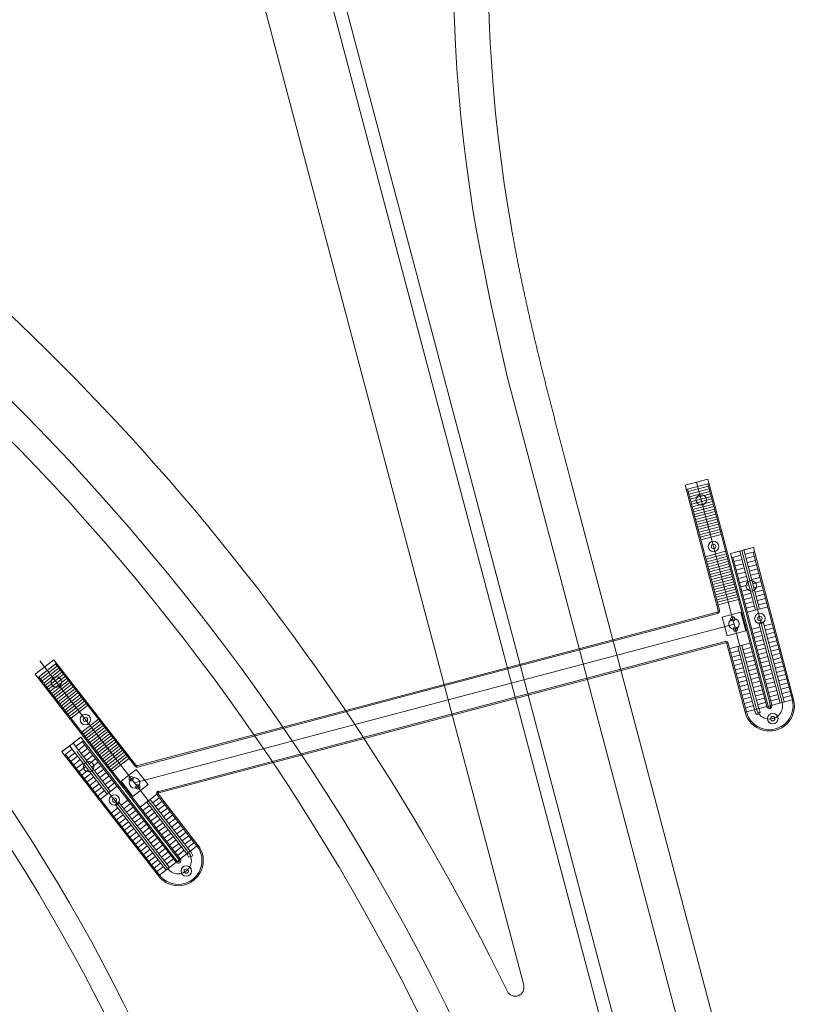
# Model space of a CAD drawing. Extents: x 297125 to 381225, y 1257649 to 1317049.
# Tile 24 of 42: x 378368 to 379796, y 1281367 to 1283170. Entities that reach past the tile are written whole.
import ezdxf

# ---------------------------------------------------------------- set-up
doc = ezdxf.new("R2010")
doc.units = 0
doc.header["$LTSCALE"] = 1000
for name, pattern in [('图框$0$S-REF-FREAM-A1+150+1.75$0$DGN Style 4', [1.04214, 0.520745, -0.260372, 0.000650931, -0.260372]), ('图框$0$S-REF-FREAM-A1+150+1.75$0$DGN Style 5', [0.455652, 0.195279, -0.260372]), ('图框$0$S-REF-FREAM-A1+150+1.75$0$DGN Style 6', [1.238071, 0.000650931, -0.260372, 0.455652, -0.260372, 0.000650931, -0.260372])]:
    doc.linetypes.add(name, pattern=pattern)
for name, color, linetype, lineweight in [('图框$0$S-REF-FREAM-A1+150+1.75$0$A-G72-G-SiteEncl', 7, '图框$0$S-REF-FREAM-A1+150+1.75$0$DGN Style 6', 13), ('图框$0$S-REF-FREAM-A1+150+1.75$0$A-XX-p-key - A-Z950-G-DgnL01', 5, 'CONTINUOUS', 13), ('图框$0$S-REF-FREAM-A1+150+1.75$0$A-XX-p-key - A-Z950-G-DgnL02', 3, 'CONTINUOUS', 13)]:
    doc.layers.add(name, color=color, linetype=linetype, lineweight=lineweight)

# ---------------------------------------------------------------- blocks, each defined once
blk = doc.blocks.new('*U8')
at = {"layer": '图框$0$S-REF-FREAM-A1+150+1.75$0$A-XX-p-key - A-Z950-G-DgnL02', "color": 7, "linetype": 'Continuous', "lineweight": 13}
for p, q in [((48.58, 64.39), (49.49, 66.96)), ((49.05, 64.22), (49.96, 66.78)), ((49.1, 64.38), (49.91, 66.64)), ((49.1, 64.38), (49.91, 66.64)), ((49.39, 64.28), (50.19, 66.54)), ((63.88, 61.85), (49.49, 66.96)), ((49.91, 66.65), (63.83, 61.71)), ((49.67, 64.18), (50.47, 66.44)), ((49.67, 64.18), (50.47, 66.44)), ((49.95, 64.08), (50.75, 66.34)), ((50.23, 63.98), (51.04, 66.24)), ((50.52, 63.88), (51.32, 66.14)), ((50.52, 63.88), (51.32, 66.14)), ((50.8, 63.78), (51.6, 66.04)), ((51.08, 63.68), (51.89, 65.94)), ((51.36, 63.57), (52.17, 65.84)), ((51.65, 63.47), (52.45, 65.74)), ((51.93, 63.37), (52.73, 65.64)), ((52.21, 63.27), (53.02, 65.54)), ((52.5, 63.17), (53.3, 65.43)), ((52.78, 63.07), (53.58, 65.33)), ((53.06, 62.97), (53.86, 65.23)), ((53.34, 62.87), (54.15, 65.13)), ((53.63, 62.77), (54.43, 65.03)), ((53.91, 62.67), (54.71, 64.93)), ((54.19, 62.57), (55, 64.83)), ((54.47, 62.47), (55.28, 64.73)), ((54.76, 62.37), (55.56, 64.63)), ((56.64, 61.7), (57.45, 63.96)), ((56.92, 61.6), (57.73, 63.86)), ((57.21, 61.5), (58.01, 63.76)), ((57.21, 61.5), (58.01, 63.76)), ((57.49, 61.4), (58.29, 63.66)), ((57.77, 61.3), (58.58, 63.56)), ((58.06, 61.2), (58.86, 63.46)), ((58.34, 61.1), (59.14, 63.36)), ((58.62, 61), (59.42, 63.26)), ((58.9, 60.9), (59.71, 63.16)), ((59.19, 60.8), (59.99, 63.06)), ((59.47, 60.7), (60.27, 62.96)), ((59.75, 60.6), (60.56, 62.86)), ((60.03, 60.5), (60.84, 62.76)), ((60.32, 60.4), (61.12, 62.66)), ((60.6, 60.3), (61.4, 62.56)), ((60.88, 60.2), (61.69, 62.46)), ((61.17, 60.09), (61.97, 62.36)), ((61.45, 59.99), (62.25, 62.26)), ((61.73, 59.89), (62.53, 62.16)), ((62.87, 62.21), (61.96, 59.64)), ((56.85, 61.14), (55.94, 58.58)), ((56.85, 61.13), (56.48, 60.09)), ((57.32, 60.96), (56.95, 59.93)), ((59.47, 60.7), (59.77, 61.55)), ((63.45, 59.39), (64.19, 61.46)), ((64.19, 61.46), (66.26, 60.73)), ((63.08, 57.75), (56.48, 60.09)), ((73.76, 54.97), (57.27, 60.83)), ((57.42, 59.76), (57.74, 60.65)), ((57.89, 59.59), (58.21, 60.49)), ((57.89, 59.59), (58.21, 60.49)), ((58.36, 59.42), (58.68, 60.32)), ((58.83, 59.26), (59.15, 60.15)), ((59.31, 59.09), (59.62, 59.98)), ((59.78, 58.92), (60.09, 59.82)), ((66.26, 60.73), (65.53, 58.65)), ((67.69, 60.27), (66.9, 58.06)), ((67.87, 59.31), (68.17, 60.15)), ((68.34, 59.14), (68.64, 59.99)), ((68.81, 58.97), (69.12, 59.82)), ((56.31, 59.62), (55.94, 58.59)), ((62.91, 57.28), (56.31, 59.62)), ((56.78, 59.45), (56.41, 58.42)), ((57.25, 59.29), (56.94, 58.39)), ((73.36, 53.83), (57.34, 59.52)), ((57.72, 59.12), (57.41, 58.22)), ((57.72, 59.12), (57.41, 58.22)), ((58.2, 58.95), (57.88, 58.06)), ((58.67, 58.79), (58.35, 57.89)), ((59.14, 58.62), (58.82, 57.72)), ((60.25, 58.75), (60.57, 59.65)), ((60.72, 58.59), (61.04, 59.48)), ((61.19, 58.42), (61.51, 59.32)), ((61.66, 58.25), (61.98, 59.15)), ((62.15, 58.13), (62.45, 58.98)), ((62.59, 56.38), (63.39, 58.65)), ((62.62, 57.97), (62.92, 58.81)), ((65.53, 58.65), (63.45, 59.39)), ((67.37, 57.89), (67.67, 58.74)), ((67.37, 57.89), (67.67, 58.74)), ((69.29, 58.8), (69.59, 59.65)), ((69.76, 58.64), (70.06, 59.48)), ((70.23, 58.47), (70.53, 59.32)), ((70.7, 58.3), (71, 59.15)), ((72.9, 52.55), (55.94, 58.58)), ((72.95, 52.69), (56.46, 58.55)), ((59.61, 58.45), (59.29, 57.56)), ((60.08, 58.28), (59.76, 57.39)), ((60.55, 58.12), (60.23, 57.22)), ((61.02, 57.95), (60.71, 57.05)), ((61.49, 57.78), (61.18, 56.89)), ((61.97, 57.61), (61.65, 56.72)), ((64.96, 57.08), (65.28, 57.98)), ((65.43, 56.91), (65.75, 57.81)), ((65.9, 56.75), (66.22, 57.64)), ((66.37, 56.58), (66.69, 57.47)), ((67.84, 57.72), (68.14, 58.57)), ((67.84, 57.72), (68.14, 58.57)), ((68.31, 57.56), (68.61, 58.41)), ((68.31, 57.56), (68.61, 58.41)), ((68.78, 57.39), (69.08, 58.24)), ((68.78, 57.39), (69.08, 58.24)), ((69.25, 57.22), (69.56, 58.07)), ((69.25, 57.22), (69.56, 58.07)), ((69.73, 57.06), (70.03, 57.9)), ((69.73, 57.06), (70.03, 57.9)), ((70.2, 56.89), (70.5, 57.74)), ((70.2, 56.89), (70.5, 57.74)), ((70.67, 56.72), (70.97, 57.57)), ((70.67, 56.72), (70.97, 57.57)), ((62.44, 57.45), (62.12, 56.55)), ((64.32, 56.78), (64.49, 57.25)), ((73.27, 53.6), (64.32, 56.78)), ((64.47, 55.71), (64.79, 56.61)), ((73.44, 54.07), (64.49, 57.25)), ((65.26, 56.44), (64.95, 55.55)), ((66.86, 56.46), (67.16, 57.31)), ((67.33, 56.29), (67.63, 57.14)), ((67.79, 56.08), (68.11, 56.97)), ((68.26, 55.91), (68.58, 56.81)), ((68.73, 55.74), (69.05, 56.64)), ((69.2, 55.58), (69.52, 56.47)), ((71.14, 56.55), (71.44, 57.4)), ((71.14, 56.55), (71.44, 57.4)), ((71.61, 56.39), (71.91, 57.23)), ((71.61, 56.39), (71.91, 57.23)), ((72.08, 56.22), (72.38, 57.07)), ((72.08, 56.22), (72.38, 57.07)), ((65.74, 56.28), (65.42, 55.38)), ((66.21, 56.11), (65.89, 55.21)), ((66.68, 55.94), (66.36, 55.05)), ((67.15, 55.77), (66.83, 54.88)), ((67.62, 55.61), (67.3, 54.71)), ((68.09, 55.44), (67.77, 54.54)), ((68.56, 55.27), (68.24, 54.38)), ((69.67, 55.41), (69.99, 56.3)), ((70.14, 55.24), (70.46, 56.14)), ((70.61, 55.07), (70.93, 55.97)), ((71.09, 54.91), (71.4, 55.8)), ((71.56, 54.74), (71.87, 55.63)), ((72.03, 54.57), (72.35, 55.47)), ((72.5, 54.4), (72.82, 55.3)), ((69.03, 55.1), (68.72, 54.21)), ((69.5, 54.94), (69.19, 54.04)), ((69.98, 54.77), (69.66, 53.87)), ((70.45, 54.6), (70.13, 53.71)), ((70.92, 54.44), (70.6, 53.54)), ((71.39, 54.27), (71.07, 53.37)), ((71.86, 54.1), (71.54, 53.21)), ((72.97, 54.24), (73.29, 55.13)), ((72.33, 53.93), (72.01, 53.04)), ((72.8, 53.77), (72.48, 52.87))]:
    blk.add_line(p, q, dxfattribs=at)
for centre, radius in [((51.1, 64.94), 0.6), ((56.21, 63.13), 0.6), ((56.21, 63.13), 0.25), ((64.29, 60.26), 0.25), ((64.86, 60.06), 0.6), ((65.42, 59.86), 0.25), ((59.44, 58.78), 0.6), ((63.98, 57.16), 0.6), ((63.98, 57.16), 0.25)]:
    blk.add_circle(centre, radius, dxfattribs=at)
for centre, radius, start, end in [((63.93, 61.99), 0.3, 250.4516, 319.2236), ((63.93, 61.99), 0.15, 250.4516, 319.2236), ((67.9, 60.58), 0.3, 139.2236, 250.4516), ((67.9, 60.58), 0.15, 139.2236, 250.4516)]:
    blk.add_arc(centre, radius, start, end, dxfattribs=at)
at = {"layer": '图框$0$S-REF-FREAM-A1+150+1.75$0$A-XX-p-key - A-Z950-G-DgnL02', "color": 1, "linetype": '图框$0$S-REF-FREAM-A1+150+1.75$0$DGN Style 4', "lineweight": 35}
blk.add_arc((-28.2, -138.73), 194, 47.4039, 114.8381, dxfattribs=at)

msp = doc.modelspace()

# ---------------------------------------------------------------- linework, layer by layer
at = {"layer": '图框$0$S-REF-FREAM-A1+150+1.75$0$A-G72-G-SiteEncl', "linetype": '图框$0$S-REF-FREAM-A1+150+1.75$0$DGN Style 5'}
msp.add_arc((375609.02, 1279896.15, 0), 3144.42, 13.91611, 88.72615, dxfattribs=at)
at = {"layer": '图框$0$S-REF-FREAM-A1+150+1.75$0$A-XX-p-key - A-Z950-G-DgnL01', "color": 7, "linetype": 'Continuous', "lineweight": 13}
for p, q in [((378660.96, 1284249, 0), (379233.71, 1282086.48, 0)), ((378685.79, 1284249, 0), (379256.92, 1282092.63, 0)), ((378737.3, 1283491.99, 0), (379290.8, 1281402.18, 0)), ((379268.92, 1282785.56, 0), (379269.35, 1282783.2, 0)), ((379269.35, 1282783.2, 0), (379269.76, 1282780.91, 0)), ((379269.76, 1282780.91, 0), (379270.17, 1282778.62, 0)), ((379270.17, 1282778.62, 0), (379270.58, 1282776.33, 0)), ((379270.58, 1282776.33, 0), (379271, 1282774.04, 0)), ((379271, 1282774.04, 0), (379271.41, 1282771.74, 0)), ((379271.41, 1282771.74, 0), (379271.83, 1282769.45, 0)), ((379271.83, 1282769.45, 0), (379272.26, 1282767.16, 0)), ((379272.26, 1282767.16, 0), (379272.68, 1282764.87, 0)), ((379272.68, 1282764.87, 0), (379273.1, 1282762.58, 0)), ((379273.1, 1282762.58, 0), (379273.53, 1282760.29, 0)), ((379273.53, 1282760.29, 0), (379273.96, 1282758, 0)), ((379273.96, 1282758, 0), (379274.39, 1282755.71, 0)), ((379274.39, 1282755.71, 0), (379274.82, 1282753.41, 0)), ((379274.82, 1282753.41, 0), (379275.26, 1282751.12, 0)), ((379275.26, 1282751.12, 0), (379275.7, 1282748.83, 0)), ((379275.7, 1282748.83, 0), (379276.13, 1282746.54, 0)), ((379276.13, 1282746.54, 0), (379276.57, 1282744.25, 0)), ((379276.57, 1282744.25, 0), (379277.02, 1282741.96, 0)), ((379277.02, 1282741.96, 0), (379277.46, 1282739.66, 0)), ((379277.46, 1282739.66, 0), (379277.9, 1282737.37, 0)), ((379277.9, 1282737.37, 0), (379278.35, 1282735.08, 0)), ((379278.35, 1282735.08, 0), (379278.8, 1282732.79, 0)), ((379278.8, 1282732.79, 0), (379279.25, 1282730.5, 0)), ((379279.25, 1282730.5, 0), (379279.7, 1282728.21, 0)), ((379279.7, 1282728.21, 0), (379280.16, 1282725.91, 0)), ((379280.16, 1282725.91, 0), (379280.61, 1282723.62, 0)), ((379280.61, 1282723.62, 0), (379281.07, 1282721.33, 0)), ((379281.07, 1282721.33, 0), (379281.53, 1282719.04, 0)), ((379281.53, 1282719.04, 0), (379281.99, 1282716.75, 0)), ((379281.99, 1282716.75, 0), (379282.45, 1282714.46, 0)), ((379282.45, 1282714.46, 0), (379282.92, 1282712.16, 0)), ((379282.92, 1282712.16, 0), (379283.39, 1282709.87, 0)), ((379283.39, 1282709.87, 0), (379283.85, 1282707.58, 0)), ((379283.85, 1282707.58, 0), (379284.32, 1282705.29, 0)), ((379284.32, 1282705.29, 0), (379284.79, 1282702.99, 0)), ((379284.79, 1282702.99, 0), (379285.27, 1282700.7, 0)), ((379285.27, 1282700.7, 0), (379285.74, 1282698.41, 0)), ((379285.74, 1282698.41, 0), (379286.22, 1282696.12, 0)), ((379286.22, 1282696.12, 0), (379286.69, 1282693.83, 0)), ((379286.69, 1282693.83, 0), (379287.17, 1282691.53, 0)), ((379287.17, 1282691.53, 0), (379287.65, 1282689.24, 0)), ((379287.65, 1282689.24, 0), (379288.14, 1282686.95, 0)), ((379288.14, 1282686.95, 0), (379288.62, 1282684.66, 0)), ((379288.62, 1282684.66, 0), (379289.11, 1282682.36, 0)), ((379289.11, 1282682.36, 0), (379289.59, 1282680.07, 0)), ((379289.59, 1282680.07, 0), (379290.08, 1282677.78, 0)), ((379290.08, 1282677.78, 0), (379290.57, 1282675.49, 0)), ((379290.57, 1282675.49, 0), (379291.06, 1282673.19, 0)), ((379291.06, 1282673.19, 0), (379291.56, 1282670.9, 0)), ((379291.56, 1282670.9, 0), (379292.05, 1282668.61, 0)), ((379292.05, 1282668.61, 0), (379292.55, 1282666.32, 0)), ((379293.04, 1282664.02, 0), (379292.55, 1282666.32, 0)), ((379293.04, 1282664.02, 0), (379293.54, 1282661.73, 0)), ((379293.54, 1282661.73, 0), (379294.04, 1282659.44, 0)), ((379294.04, 1282659.44, 0), (379294.55, 1282657.14, 0)), ((379294.55, 1282657.14, 0), (379295.05, 1282654.85, 0)), ((379295.05, 1282654.85, 0), (379295.55, 1282652.56, 0)), ((379295.55, 1282652.56, 0), (379296.06, 1282650.26, 0)), ((379296.06, 1282650.26, 0), (379296.57, 1282647.97, 0)), ((379296.57, 1282647.97, 0), (379297.08, 1282645.68, 0)), ((379297.08, 1282645.68, 0), (379297.59, 1282643.38, 0)), ((379297.59, 1282643.38, 0), (379298.1, 1282641.09, 0)), ((379298.1, 1282641.09, 0), (379298.61, 1282638.8, 0)), ((379298.61, 1282638.8, 0), (379299.13, 1282636.5, 0)), ((379299.64, 1282634.21, 0), (379299.13, 1282636.5, 0)), ((379299.64, 1282634.21, 0), (379300.16, 1282631.92, 0)), ((379300.16, 1282631.92, 0), (379300.68, 1282629.62, 0)), ((379300.68, 1282629.62, 0), (379301.2, 1282627.33, 0)), ((379301.2, 1282627.33, 0), (379301.72, 1282625.04, 0)), ((379301.72, 1282625.04, 0), (379302.24, 1282622.74, 0)), ((379302.24, 1282622.74, 0), (379302.77, 1282620.45, 0)), ((379302.77, 1282620.45, 0), (379303.29, 1282618.15, 0)), ((379303.29, 1282618.15, 0), (379303.82, 1282615.86, 0)), ((379303.82, 1282615.86, 0), (379304.35, 1282613.56, 0)), ((379304.35, 1282613.56, 0), (379304.88, 1282611.27, 0)), ((379304.88, 1282611.27, 0), (379305.41, 1282608.98, 0)), ((379305.41, 1282608.98, 0), (379305.94, 1282606.68, 0)), ((379305.94, 1282606.68, 0), (379306.47, 1282604.39, 0)), ((379306.47, 1282604.39, 0), (379307.01, 1282602.09, 0)), ((379307.01, 1282602.09, 0), (379307.54, 1282599.8, 0)), ((379307.54, 1282599.8, 0), (379308.08, 1282597.5, 0)), ((379308.08, 1282597.5, 0), (379308.62, 1282595.21, 0)), ((379308.62, 1282595.21, 0), (379309.16, 1282592.91, 0)), ((379309.16, 1282592.91, 0), (379309.7, 1282590.62, 0)), ((379309.7, 1282590.62, 0), (379310.24, 1282588.32, 0)), ((379310.24, 1282588.32, 0), (379310.78, 1282586.03, 0)), ((379310.78, 1282586.03, 0), (379311.33, 1282583.73, 0)), ((379311.33, 1282583.73, 0), (379311.87, 1282581.44, 0)), ((379311.87, 1282581.44, 0), (379312.42, 1282579.14, 0)), ((379312.42, 1282579.14, 0), (379312.96, 1282576.84, 0)), ((379312.96, 1282576.84, 0), (379313.51, 1282574.55, 0)), ((379313.51, 1282574.55, 0), (379314.06, 1282572.25, 0)), ((379314.06, 1282572.25, 0), (379314.61, 1282569.96, 0)), ((379314.61, 1282569.96, 0), (379315.16, 1282567.66, 0)), ((379315.16, 1282567.66, 0), (379315.72, 1282565.36, 0)), ((379315.72, 1282565.36, 0), (379316.27, 1282563.07, 0)), ((379316.27, 1282563.07, 0), (379316.83, 1282560.77, 0)), ((379316.83, 1282560.77, 0), (379317.38, 1282558.47, 0)), ((379317.38, 1282558.47, 0), (379317.94, 1282556.18, 0)), ((379317.94, 1282556.18, 0), (379318.5, 1282553.88, 0)), ((379318.5, 1282553.88, 0), (379319.06, 1282551.58, 0)), ((379319.06, 1282551.58, 0), (379319.62, 1282549.29, 0)), ((379319.62, 1282549.29, 0), (379320.18, 1282546.99, 0)), ((379320.18, 1282546.99, 0), (379320.74, 1282544.69, 0)), ((379320.74, 1282544.69, 0), (379321.3, 1282542.39, 0)), ((379321.3, 1282542.39, 0), (379321.87, 1282540.1, 0)), ((379321.87, 1282540.1, 0), (379322.43, 1282537.8, 0)), ((379322.43, 1282537.8, 0), (379323, 1282535.5, 0)), ((379323, 1282535.5, 0), (379323.56, 1282533.2, 0)), ((379323.56, 1282533.2, 0), (379324.13, 1282530.9, 0)), ((379324.13, 1282530.9, 0), (379324.7, 1282528.6, 0)), ((379324.7, 1282528.6, 0), (379325.27, 1282526.31, 0)), ((379325.27, 1282526.31, 0), (379325.84, 1282524.01, 0)), ((379325.84, 1282524.01, 0), (379326.41, 1282521.71, 0)), ((379326.41, 1282521.71, 0), (379326.99, 1282519.41, 0)), ((379326.99, 1282519.41, 0), (379327.56, 1282517.11, 0)), ((379327.56, 1282517.11, 0), (379328.13, 1282514.81, 0)), ((379328.13, 1282514.81, 0), (379328.71, 1282512.51, 0)), ((379328.71, 1282512.51, 0), (379329.28, 1282510.21, 0)), ((379329.28, 1282510.21, 0), (379329.86, 1282507.91, 0)), ((379329.86, 1282507.91, 0), (379330.44, 1282505.61, 0)), ((379330.44, 1282505.61, 0), (379331.02, 1282503.31, 0)), ((379331.02, 1282503.31, 0), (379331.6, 1282501.01, 0)), ((379331.6, 1282501.01, 0), (379332.18, 1282498.71, 0)), ((379332.18, 1282498.71, 0), (379332.76, 1282496.41, 0)), ((379332.76, 1282496.41, 0), (379333.34, 1282494.11, 0)), ((379333.34, 1282494.11, 0), (379333.92, 1282491.81, 0)), ((379333.92, 1282491.81, 0), (379334.51, 1282489.51, 0)), ((379334.51, 1282489.51, 0), (379335.09, 1282487.21, 0)), ((379335.09, 1282487.21, 0), (379335.68, 1282484.9, 0)), ((379335.68, 1282484.9, 0), (379336.26, 1282482.6, 0)), ((379336.26, 1282482.6, 0), (379336.85, 1282480.3, 0)), ((379336.85, 1282480.3, 0), (379337.43, 1282478, 0)), ((379337.43, 1282478, 0), (379338.02, 1282475.7, 0)), ((379338.02, 1282475.7, 0), (379338.61, 1282473.39, 0)), ((379338.61, 1282473.39, 0), (379339.2, 1282471.09, 0)), ((379339.2, 1282471.09, 0), (379339.79, 1282468.79, 0)), ((379339.79, 1282468.79, 0), (379340.38, 1282466.48, 0)), ((379340.38, 1282466.48, 0), (379340.97, 1282464.18, 0)), ((379340.97, 1282464.18, 0), (379341.56, 1282461.88, 0)), ((379341.56, 1282461.88, 0), (379342.16, 1282459.57, 0)), ((379342.16, 1282459.57, 0), (379342.75, 1282457.27, 0)), ((379342.75, 1282457.27, 0), (379343.34, 1282454.97, 0)), ((379343.34, 1282454.97, 0), (379343.94, 1282452.66, 0)), ((379343.94, 1282452.66, 0), (379344.53, 1282450.36, 0)), ((379344.53, 1282450.36, 0), (379345.13, 1282448.05, 0)), ((379345.13, 1282448.05, 0), (379345.73, 1282445.75, 0)), ((379345.73, 1282445.75, 0), (379346.32, 1282443.44, 0)), ((379346.32, 1282443.44, 0), (379346.92, 1282441.14, 0)), ((379346.92, 1282441.14, 0), (379347.52, 1282438.83, 0)), ((379347.52, 1282438.83, 0), (379348.12, 1282436.52, 0)), ((379348.12, 1282436.52, 0), (379348.72, 1282434.22, 0)), ((379348.72, 1282434.22, 0), (379349.32, 1282431.91, 0)), ((379349.32, 1282431.91, 0), (379349.92, 1282429.6, 0)), ((379349.92, 1282429.6, 0), (379350.52, 1282427.3, 0)), ((379350.52, 1282427.3, 0), (379351.12, 1282424.99, 0)), ((379351.12, 1282424.99, 0), (379351.72, 1282422.68, 0)), ((379351.72, 1282422.68, 0), (379352.32, 1282420.38, 0)), ((379352.32, 1282420.38, 0), (379352.93, 1282418.07, 0)), ((379352.93, 1282418.07, 0), (379353.53, 1282415.76, 0)), ((379353.53, 1282415.76, 0), (379354.13, 1282413.45, 0)), ((379354.13, 1282413.45, 0), (379354.74, 1282411.14, 0)), ((379354.74, 1282411.14, 0), (379355.34, 1282408.83, 0)), ((379355.34, 1282408.83, 0), (379355.95, 1282406.52, 0)), ((379355.95, 1282406.52, 0), (379356.55, 1282404.21, 0)), ((379356.55, 1282404.21, 0), (379357.16, 1282401.9, 0)), ((379357.16, 1282401.9, 0), (379357.77, 1282399.59, 0)), ((379357.77, 1282399.59, 0), (379358.37, 1282397.28, 0)), ((379358.37, 1282397.28, 0), (379358.98, 1282394.97, 0)), ((379358.98, 1282394.97, 0), (379359.59, 1282392.66, 0)), ((379359.59, 1282392.66, 0), (379360.2, 1282390.35, 0)), ((379360.2, 1282390.35, 0), (379360.8, 1282388.04, 0)), ((379360.8, 1282388.04, 0), (379361.41, 1282385.73, 0)), ((379361.41, 1282385.73, 0), (379362.02, 1282383.42, 0)), ((379362.02, 1282383.42, 0), (379362.63, 1282381.1, 0)), ((379362.63, 1282381.1, 0), (379363.24, 1282378.79, 0)), ((379363.24, 1282378.79, 0), (379363.85, 1282376.48, 0)), ((379363.85, 1282376.48, 0), (379364.46, 1282374.17, 0)), ((379364.46, 1282374.17, 0), (379365.07, 1282371.85, 0)), ((379365.07, 1282371.85, 0), (379365.68, 1282369.54, 0)), ((379365.68, 1282369.54, 0), (379366.29, 1282367.22, 0)), ((379366.29, 1282367.22, 0), (379366.9, 1282364.91, 0)), ((379366.9, 1282364.91, 0), (379367.52, 1282362.6, 0)), ((379367.52, 1282362.6, 0), (379368.13, 1282360.28, 0)), ((379368.13, 1282360.28, 0), (379368.74, 1282357.97, 0)), ((379368.74, 1282357.97, 0), (379369.35, 1282355.65, 0)), ((379369.35, 1282355.65, 0), (379369.96, 1282353.33, 0)), ((379369.96, 1282353.33, 0), (379370.58, 1282351.02, 0)), ((379370.58, 1282351.02, 0), (379371.19, 1282348.7, 0)), ((379371.19, 1282348.7, 0), (379371.8, 1282346.38, 0)), ((379371.8, 1282346.38, 0), (379372.42, 1282344.07, 0)), ((379372.42, 1282344.07, 0), (379373.03, 1282341.75, 0)), ((379373.03, 1282341.75, 0), (379373.64, 1282339.43, 0)), ((379373.64, 1282339.43, 0), (379374.26, 1282337.11, 0)), ((379374.26, 1282337.11, 0), (379374.87, 1282334.79, 0)), ((379374.87, 1282334.79, 0), (379375.49, 1282332.48, 0)), ((379375.49, 1282332.48, 0), (379376.1, 1282330.16, 0)), ((379376.1, 1282330.16, 0), (379376.71, 1282327.84, 0)), ((379376.71, 1282327.84, 0), (379377.33, 1282325.52, 0)), ((379635.02, 1281352.57, 0), (379377.33, 1282325.52, 0)), ((379628.35, 1282329.05, 0), (379586.28, 1282317.9, 0)), ((379630.55, 1282321.35, 0), (379588.48, 1282310.21, 0)), ((379627.92, 1282320.66, 0), (379590.8, 1282310.82, 0)), ((379607.31, 1282323.47, 0), (379717.46, 1281907.59, 0)), ((379628.08, 1282320.7, 0), (379736.17, 1281912.56, 0)), ((379738.49, 1281913.17, 0), (379628.35, 1282329.05, 0)), ((379647.02, 1282088.53, 0), (379586.27, 1282317.9, 0)), ((379590.64, 1282310.78, 0), (379649.34, 1282089.14, 0)), ((379629.15, 1282316.02, 0), (379592.03, 1282306.18, 0)), ((379630.38, 1282311.37, 0), (379593.25, 1282301.54, 0)), ((379630.38, 1282311.38, 0), (379593.26, 1282301.54, 0)), ((379631.61, 1282306.73, 0), (379594.48, 1282296.9, 0)), ((379632.84, 1282302.09, 0), (379595.71, 1282292.26, 0)), ((379634.07, 1282297.45, 0), (379596.94, 1282287.62, 0)), ((379634.07, 1282297.45, 0), (379596.94, 1282287.62, 0)), ((379635.3, 1282292.81, 0), (379598.17, 1282282.98, 0)), ((379636.53, 1282288.17, 0), (379599.4, 1282278.34, 0)), ((379637.75, 1282283.53, 0), (379600.63, 1282273.7, 0)), ((379638.98, 1282278.89, 0), (379601.86, 1282269.06, 0)), ((379640.21, 1282274.25, 0), (379603.09, 1282264.42, 0)), ((379641.44, 1282269.61, 0), (379604.32, 1282259.78, 0)), ((379642.67, 1282264.97, 0), (379605.55, 1282255.13, 0)), ((379643.9, 1282260.33, 0), (379606.77, 1282250.49, 0)), ((379645.13, 1282255.69, 0), (379608, 1282245.85, 0)), ((379646.36, 1282251.05, 0), (379609.23, 1282241.21, 0)), ((379647.59, 1282246.4, 0), (379610.46, 1282236.57, 0)), ((379648.82, 1282241.76, 0), (379611.69, 1282231.93, 0)), ((379650.05, 1282237.12, 0), (379612.92, 1282227.29, 0)), ((379651.27, 1282232.48, 0), (379614.15, 1282222.65, 0)), ((379652.5, 1282227.84, 0), (379615.38, 1282218.01, 0)), ((379660.7, 1282196.9, 0), (379623.57, 1282187.07, 0)), ((379669.39, 1282192.85, 0), (379711.46, 1282203.99, 0)), ((379669.54, 1282192.89, 0), (379686.56, 1282197.4, 0)), ((379715.24, 1282089.11, 0), (379686.56, 1282197.4, 0)), ((379764.17, 1281919.98, 0), (379690.42, 1282198.42, 0)), ((379694.29, 1282199.44, 0), (379711.31, 1282203.95, 0)), ((379722.97, 1282091.16, 0), (379694.29, 1282199.44, 0)), ((379696.34, 1282191.71, 0), (379713.36, 1282196.22, 0)), ((379696.34, 1282191.71, 0), (379711.04, 1282195.6, 0)), ((379696.34, 1282191.71, 0), (379711.04, 1282195.6, 0)), ((379782.89, 1281924.93, 0), (379711.19, 1282195.64, 0)), ((379785.21, 1281925.54, 0), (379711.46, 1282203.99, 0)), ((379661.93, 1282192.26, 0), (379624.8, 1282182.43, 0)), ((379663.16, 1282187.62, 0), (379626.03, 1282177.79, 0)), ((379663.16, 1282187.62, 0), (379626.03, 1282177.79, 0)), ((379664.39, 1282182.98, 0), (379627.26, 1282173.15, 0)), ((379665.61, 1282178.34, 0), (379628.49, 1282168.51, 0)), ((379743.13, 1281914.4, 0), (379669.39, 1282192.85, 0)), ((379671.59, 1282185.16, 0), (379688.61, 1282189.66, 0)), ((379745.45, 1281915.02, 0), (379673.76, 1282185.73, 0)), ((379688.61, 1282189.66, 0), (379673.91, 1282185.77, 0)), ((379690.66, 1282181.93, 0), (379675.96, 1282178.04, 0)), ((379698.39, 1282183.98, 0), (379713.09, 1282187.87, 0)), ((379700.44, 1282176.24, 0), (379715.13, 1282180.13, 0)), ((379700.44, 1282176.24, 0), (379715.13, 1282180.13, 0)), ((379666.84, 1282173.7, 0), (379629.72, 1282163.87, 0)), ((379668.07, 1282169.06, 0), (379630.95, 1282159.23, 0)), ((379669.3, 1282164.42, 0), (379632.18, 1282154.59, 0)), ((379670.53, 1282159.78, 0), (379633.4, 1282149.95, 0)), ((379692.7, 1282174.19, 0), (379678.01, 1282170.3, 0)), ((379692.7, 1282174.19, 0), (379678.01, 1282170.3, 0)), ((379694.75, 1282166.46, 0), (379680.06, 1282162.57, 0)), ((379696.8, 1282158.72, 0), (379682.1, 1282154.83, 0)), ((379702.49, 1282168.51, 0), (379717.18, 1282172.4, 0)), ((379704.53, 1282160.77, 0), (379719.23, 1282164.66, 0)), ((379671.76, 1282155.14, 0), (379634.63, 1282145.31, 0)), ((379672.99, 1282150.5, 0), (379635.86, 1282140.66, 0)), ((379674.22, 1282145.86, 0), (379637.09, 1282136.02, 0)), ((379675.45, 1282141.22, 0), (379638.32, 1282131.38, 0)), ((379672.99, 1282150.5, 0), (379659.07, 1282146.81, 0)), ((379698.85, 1282150.99, 0), (379684.15, 1282147.1, 0)), ((379700.9, 1282143.25, 0), (379686.2, 1282139.36, 0)), ((379706.58, 1282153.04, 0), (379721.28, 1282156.93, 0)), ((379708.63, 1282145.3, 0), (379723.33, 1282149.2, 0)), ((379710.68, 1282137.57, 0), (379725.38, 1282141.46, 0)), ((379676.68, 1282136.57, 0), (379639.55, 1282126.74, 0)), ((379677.9, 1282131.93, 0), (379640.78, 1282122.1, 0)), ((379679.13, 1282127.29, 0), (379642.01, 1282117.46, 0)), ((379680.36, 1282122.65, 0), (379643.24, 1282112.82, 0)), ((379702.94, 1282135.52, 0), (379688.25, 1282131.63, 0)), ((379704.99, 1282127.79, 0), (379690.3, 1282123.89, 0)), ((379712.73, 1282129.83, 0), (379727.42, 1282133.73, 0)), ((379714.78, 1282122.1, 0), (379729.47, 1282125.99, 0)), ((379644.45, 1282098.24, 0), (379686.53, 1282109.39, 0)), ((379681.59, 1282118.01, 0), (379644.47, 1282108.18, 0)), ((379682.82, 1282113.37, 0), (379645.7, 1282103.54, 0)), ((379707.04, 1282120.05, 0), (379692.35, 1282116.16, 0)), ((379709.09, 1282112.32, 0), (379694.4, 1282108.42, 0)), ((379710.37, 1282104.38, 0), (379696.44, 1282100.69, 0)), ((379716.82, 1282114.37, 0), (379731.52, 1282118.26, 0)), ((379718.87, 1282106.63, 0), (379733.57, 1282110.52, 0)), ((379129.43, 1281948.96, 0), (379645.32, 1282085.59, 0)), ((379256.92, 1282092.64, 0), (379942.09, 1279505.67, 0)), ((379688.62, 1282085.24, 0), (379654.58, 1282076.23, 0)), ((379697.63, 1282051.21, 0), (379688.62, 1282085.24, 0)), ((379712.41, 1282096.64, 0), (379698.49, 1282092.96, 0)), ((379737.67, 1282095.05, 0), (379700.54, 1282085.22, 0)), ((379720.92, 1282098.9, 0), (379735.62, 1282102.79, 0)), ((379130.04, 1281946.64, 0), (379645.93, 1282083.27, 0)), ((379654.58, 1282076.23, 0), (379663.6, 1282042.2, 0)), ((379729.12, 1282067.96, 0), (379721.38, 1282065.91, 0)), ((379768.04, 1281921, 0), (379729.12, 1282067.96, 0)), ((379676.11, 1282063.72, 0), (378577.95, 1281772.87, 0)), ((379663.6, 1282042.2, 0), (379697.63, 1282051.21, 0)), ((379723.43, 1282058.18, 0), (379708.73, 1282054.28, 0)), ((379725.48, 1282050.44, 0), (379710.78, 1282046.55, 0)), ((379760.3, 1281918.95, 0), (379721.38, 1282065.91, 0)), ((379745.86, 1282064.12, 0), (379731.16, 1282060.22, 0)), ((379733.21, 1282052.49, 0), (379747.91, 1282056.38, 0)), ((379143.68, 1281895.16, 0), (379659.58, 1282031.8, 0)), ((379727.53, 1282042.71, 0), (379712.83, 1282038.81, 0)), ((379729.58, 1282034.97, 0), (379714.88, 1282031.08, 0)), ((379735.26, 1282044.75, 0), (379749.96, 1282048.65, 0)), ((379737.31, 1282037.02, 0), (379752.01, 1282040.91, 0)), ((379739.36, 1282029.29, 0), (379754.05, 1282033.18, 0)), ((379144.29, 1281892.84, 0), (379660.19, 1282029.47, 0)), ((379663.12, 1282027.77, 0), (379696.42, 1281902.03, 0)), ((379665.44, 1282028.38, 0), (379698.74, 1281902.65, 0)), ((379668.94, 1282018.91, 0), (379705.29, 1282028.54, 0)), ((379684.13, 1282014.66, 0), (379670.21, 1282010.97, 0)), ((379682.86, 1282022.6, 0), (379713.59, 1281906.57, 0)), ((379690.59, 1282024.65, 0), (379721.32, 1281908.62, 0)), ((379707.34, 1282020.81, 0), (379693.42, 1282017.12, 0)), ((379707.34, 1282020.81, 0), (379693.42, 1282017.12, 0)), ((379709.39, 1282013.07, 0), (379695.46, 1282009.38, 0)), ((379709.39, 1282013.07, 0), (379695.46, 1282009.38, 0)), ((379730.85, 1282027.03, 0), (379716.93, 1282023.35, 0)), ((379732.9, 1282019.3, 0), (379718.98, 1282015.61, 0)), ((379741.41, 1282021.55, 0), (379756.1, 1282025.44, 0)), ((379743.46, 1282013.82, 0), (379758.15, 1282017.71, 0)), ((378404.63, 1281996.04, 0), (378677.02, 1281645.31, 0)), ((379686.18, 1282006.93, 0), (379672.26, 1282003.24, 0)), ((379688.23, 1281999.19, 0), (379674.31, 1281995.5, 0)), ((379711.43, 1282005.34, 0), (379697.51, 1282001.65, 0)), ((379711.43, 1282005.34, 0), (379697.51, 1282001.65, 0)), ((379713.48, 1281997.6, 0), (379699.56, 1281993.91, 0)), ((379713.48, 1281997.6, 0), (379699.56, 1281993.91, 0)), ((379735.72, 1282011.77, 0), (379721.03, 1282007.88, 0)), ((379737.77, 1282004.03, 0), (379723.07, 1282000.14, 0)), ((379739.82, 1281996.3, 0), (379725.12, 1281992.41, 0)), ((379745.5, 1282006.08, 0), (379760.2, 1282009.97, 0)), ((379747.55, 1281998.35, 0), (379762.25, 1282002.24, 0)), ((379690.28, 1281991.46, 0), (379676.36, 1281987.77, 0)), ((379692.33, 1281983.72, 0), (379678.41, 1281980.03, 0)), ((379715.53, 1281989.87, 0), (379701.61, 1281986.18, 0)), ((379715.53, 1281989.87, 0), (379701.61, 1281986.18, 0)), ((379717.58, 1281982.13, 0), (379703.66, 1281978.45, 0)), ((379717.58, 1281982.13, 0), (379703.66, 1281978.45, 0)), ((379741.87, 1281988.56, 0), (379727.17, 1281984.67, 0)), ((379743.91, 1281980.83, 0), (379729.22, 1281976.94, 0)), ((379749.6, 1281990.61, 0), (379764.3, 1281994.51, 0)), ((379751.65, 1281982.88, 0), (379766.35, 1281986.77, 0)), ((379753.7, 1281975.14, 0), (379768.39, 1281979.04, 0)), ((378659.83, 1281631.97, 0), (378395.94, 1281971.75, 0)), ((378402.75, 1281966.9, 0), (378661.72, 1281633.45, 0)), ((379694.38, 1281975.99, 0), (379680.45, 1281972.3, 0)), ((379696.42, 1281968.25, 0), (379682.5, 1281964.57, 0)), ((379698.47, 1281960.52, 0), (379684.55, 1281956.83, 0)), ((379719.63, 1281974.4, 0), (379705.71, 1281970.71, 0)), ((379719.63, 1281974.4, 0), (379705.71, 1281970.71, 0)), ((379721.68, 1281966.66, 0), (379707.75, 1281962.98, 0)), ((379721.68, 1281966.66, 0), (379707.75, 1281962.98, 0)), ((379723.73, 1281958.93, 0), (379709.8, 1281955.24, 0)), ((379723.73, 1281958.93, 0), (379709.8, 1281955.24, 0)), ((379745.96, 1281973.1, 0), (379731.27, 1281969.2, 0)), ((379748.01, 1281965.36, 0), (379733.32, 1281961.47, 0)), ((379755.75, 1281967.41, 0), (379770.44, 1281971.3, 0)), ((379757.79, 1281959.68, 0), (379772.49, 1281963.57, 0)), ((379129.43, 1281948.96, 0), (378579.05, 1281803.19, 0)), ((379130.04, 1281946.64, 0), (378580.75, 1281801.16, 0)), ((379700.52, 1281952.78, 0), (379686.6, 1281949.1, 0)), ((379702.57, 1281945.05, 0), (379688.65, 1281941.36, 0)), ((379725.77, 1281951.19, 0), (379711.85, 1281947.51, 0)), ((379725.77, 1281951.19, 0), (379711.85, 1281947.51, 0)), ((379727.82, 1281943.46, 0), (379713.9, 1281939.77, 0)), ((379727.82, 1281943.46, 0), (379713.9, 1281939.77, 0)), ((379750.06, 1281957.63, 0), (379735.36, 1281953.73, 0)), ((379752.11, 1281949.89, 0), (379737.41, 1281946, 0)), ((379754.16, 1281942.16, 0), (379739.46, 1281938.27, 0)), ((379759.84, 1281951.94, 0), (379774.54, 1281955.83, 0)), ((379761.89, 1281944.21, 0), (379776.59, 1281948.1, 0)), ((379704.62, 1281937.31, 0), (379690.7, 1281933.63, 0)), ((379706.67, 1281929.58, 0), (379692.75, 1281925.89, 0)), ((379729.87, 1281935.73, 0), (379715.95, 1281932.04, 0)), ((379729.87, 1281935.73, 0), (379715.95, 1281932.04, 0)), ((379731.92, 1281927.99, 0), (379718, 1281924.3, 0)), ((379731.92, 1281927.99, 0), (379718, 1281924.3, 0)), ((379756.21, 1281934.42, 0), (379741.51, 1281930.53, 0)), ((379785.21, 1281925.55, 0), (379743.29, 1281914.45, 0)), ((379758.25, 1281926.69, 0), (379743.56, 1281922.8, 0)), ((379763.94, 1281936.47, 0), (379778.64, 1281940.36, 0)), ((379765.99, 1281928.74, 0), (379780.69, 1281932.63, 0)), ((379708.72, 1281921.85, 0), (379694.79, 1281918.16, 0)), ((379738.34, 1281913.14, 0), (379696.42, 1281902.03, 0)), ((379710.76, 1281914.11, 0), (379696.84, 1281910.42, 0)), ((379733.97, 1281920.26, 0), (379720.05, 1281916.57, 0)), ((379730.87, 1281919.44, 0), (379720.05, 1281916.57, 0)), ((379743.13, 1281914.4, 0), (379738.49, 1281913.17, 0)), ((379143.68, 1281895.16, 0), (378618.39, 1281756.03, 0)), ((379144.29, 1281892.84, 0), (378620.09, 1281754, 0)), ((379724.12, 1281902.47, 0), (379717.52, 1281897.96, 0)), ((378656.04, 1281629.02, 0), (378479.35, 1281856.52, 0)), ((378606.55, 1281742.57, 0), (378680.18, 1281647.77, 0)), ((378619.68, 1281750.71, 0), (378692.3, 1281657.2, 0)), ((378621.58, 1281752.18, 0), (378694.2, 1281658.67, 0)), ((378600.24, 1281737.66, 0), (378673.86, 1281642.86, 0)), ((378646.45, 1281692.5, 0), (378657.82, 1281701.34, 0)), ((378651.36, 1281686.18, 0), (378662.73, 1281695.02, 0)), ((378656.26, 1281679.86, 0), (378667.64, 1281688.7, 0)), ((378661.17, 1281673.54, 0), (378672.55, 1281682.38, 0)), ((378666.08, 1281667.23, 0), (378677.45, 1281676.06, 0)), ((378647.12, 1281652.5, 0), (378658.5, 1281661.34, 0)), ((378647.12, 1281652.5, 0), (378658.5, 1281661.34, 0)), ((378652.03, 1281646.18, 0), (378663.4, 1281655.02, 0)), ((378652.03, 1281646.18, 0), (378663.4, 1281655.02, 0)), ((378659.95, 1281632.07, 0), (378694.2, 1281658.67, 0)), ((378670.99, 1281660.91, 0), (378682.36, 1281669.74, 0)), ((378675.9, 1281654.59, 0), (378687.27, 1281663.42, 0)), ((378656.94, 1281639.86, 0), (378668.31, 1281648.7, 0)), ((378659.47, 1281641.83, 0), (378668.31, 1281648.7, 0)), ((378677.05, 1281636.9, 0), (378684.64, 1281639.43, 0)), ((378621.66, 1281602.33, 0), (378655.91, 1281628.93, 0)), ((378656.04, 1281629.02, 0), (378659.83, 1281631.97, 0))]:
    msp.add_line(p, q, dxfattribs=at)
at = {"layer": '图框$0$S-REF-FREAM-A1+150+1.75$0$A-XX-p-key - A-Z950-G-DgnL01', "color": 7, "linetype": 'Continuous', "lineweight": 13, "elevation": 0, "flags": 128}
for points in [[(380225.02, 1279918.82), (380148.45, 1279893.46, -0.4321855), (379922.94, 1280015.49), (379585.84, 1281288.26), (379573.14, 1281336.17), (379260.47, 1282516.75), (379233.48, 1282636.67), (379229.87, 1282653.31), (379206.02, 1282773.71), (379205.91, 1282774.33, -0.1232021), (379302.28, 1284161.35, -0.0079057), (379325.05, 1284249)], [(379268.93, 1282785.53, -0.1234232), (379363.91, 1284143.86, -0.0097065), (379391.53, 1284249)]]:
    msp.add_lwpolyline(points, format="xyb", dxfattribs=at)
msp.add_lwpolyline([(379231.26, 1282095.76), (379946.12, 1279396.7)], dxfattribs=at)
at = {"layer": '图框$0$S-REF-FREAM-A1+150+1.75$0$A-XX-p-key - A-Z950-G-DgnL01', "color": 7, "linetype": 'Continuous', "lineweight": 13}
for centre, radius in [((379615.91, 1282291.02, 0), 9.6), ((379638.49, 1282205.75, 0), 9.6), ((379638.49, 1282205.75, 0), 4), ((379707.57, 1282133.68, 0), 9.6), ((379676.11, 1282063.72, 0), 9.6), ((379673.65, 1282073, 0), 4), ((379723.41, 1282073.87, 0), 9.6), ((379723.41, 1282073.87, 0), 4), ((379678.57, 1282054.44, 0), 4), ((379747, 1281890.43, 0), 9.6), ((379747, 1281890.43, 0), 4), ((378672.75, 1281611.41, 0), 9.6), ((378672.75, 1281611.41, 0), 4)]:
    msp.add_circle(centre, radius, dxfattribs=at)
for centre, radius, start, end in [((375399.37, 1279507.11, 0), 4132.6, 20.23962, 101.8232), ((375399.37, 1279507.11, 0), 4184.61, 20.23962, 68.89863), ((375609.02, 1279896.14, 0), 3296.48, 10.35269, 104.29497), ((375609.02, 1279896.14, 0), 3256.47, 10.35269, 104.29497), ((375399.37, 1279507.11, 0), 4296.63, 26.00647, 56.99766), ((379644.7, 1282087.91, 0), 2.4, 284.83433, 14.83414), ((379644.7, 1282087.91, 0), 4.8, 284.83433, 14.83414), ((379660.8, 1282027.15, 0), 4.8, 14.83415, 104.83433), ((379660.8, 1282027.15, 0), 2.4, 14.83415, 104.83433), ((379740.81, 1281913.79, 0), 45.93, 194.82661, 14.84168), ((379740.81, 1281913.79, 0), 43.53, 194.82661, 14.84168), ((379740.81, 1281913.79, 0), 28.16, 194.81982, 214.18535), ((379740.81, 1281913.79, 0), 24.16, 194.81982, 14.84847), ((379740.81, 1281913.79, 0), 20.16, 194.81982, 214.13768), ((379740.81, 1281913.79, 0), 4.8, 194.83414, 14.83414), ((379740.81, 1281913.79, 0), 2.4, 194.83414, 14.83414), ((378657.93, 1281630.5, 0), 45.93, 217.82697, 37.84204), ((378657.93, 1281630.5, 0), 43.53, 217.82697, 37.84204), ((378657.93, 1281630.5, 0), 24.16, 217.82018, 37.84883), ((378657.93, 1281630.5, 0), 20.16, 18.53097, 37.84883), ((378657.93, 1281630.5, 0), 28.16, 18.48331, 37.84883), ((378657.93, 1281630.5, 0), 4.8, 217.83451, 37.83451), ((378657.93, 1281630.5, 0), 2.4, 217.83451, 37.83451), ((379275.33, 1281398.08, 0), 16, 206.00647, 14.83432)]:
    msp.add_arc(centre, radius, start, end, dxfattribs=at)

# ---------------------------------------------------------------- block references
at = {"layer": '图框$0$S-REF-FREAM-A1+150+1.75$0$A-XX-p-key - A-Z950-G-DgnL02', "color": 7, "linetype": 'Continuous', "lineweight": 13, "xscale": 16.00216879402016, "yscale": 16.00216879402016, "zscale": 16.00216879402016, "rotation": 327.3829402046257}
msp.add_blockref('*U8', (377185.74, 1281522.82, 0), dxfattribs=at)

doc.saveas('drawing.dxf')
